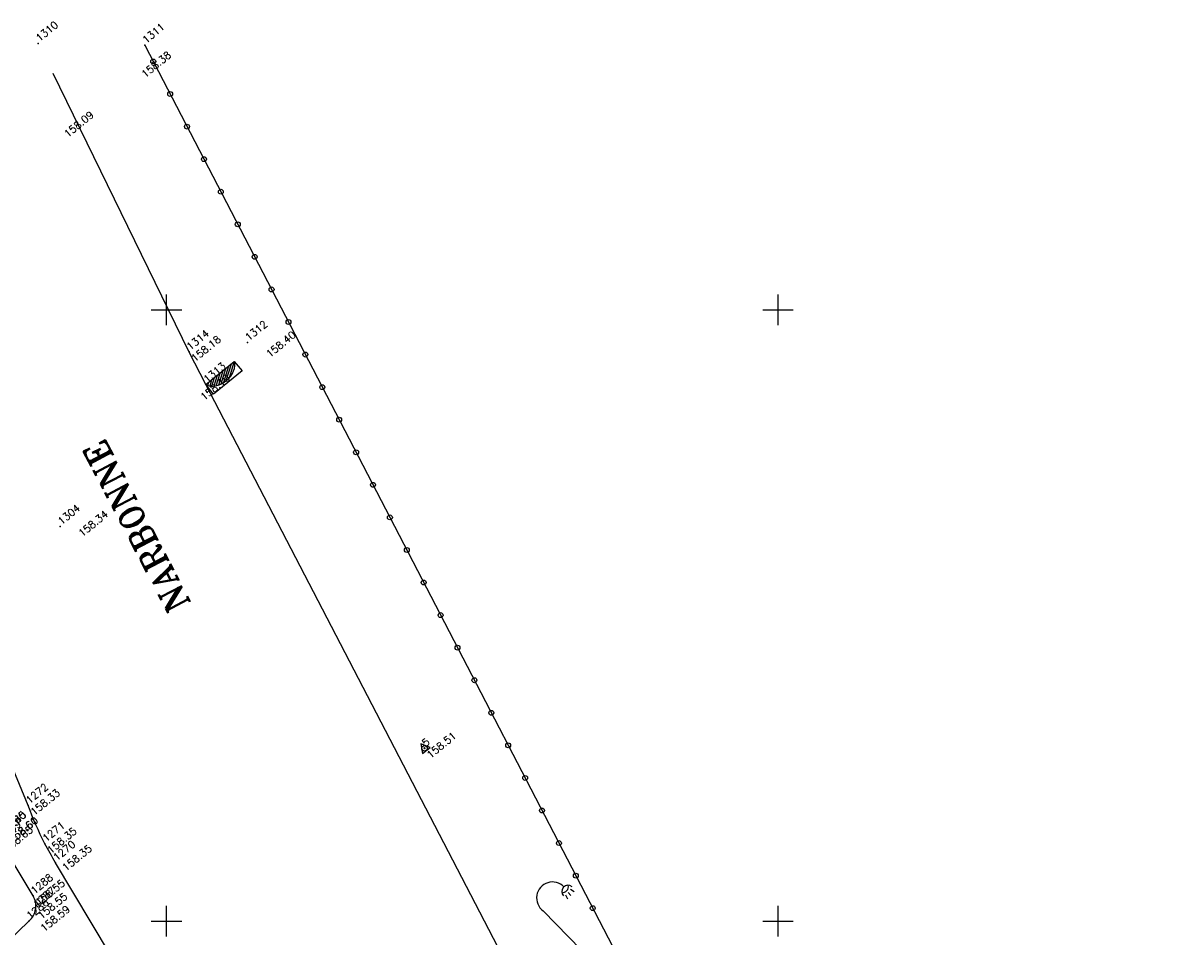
# Model space of a CAD drawing. Header units: feet. Extents: x 529188 to 529675, y 139816 to 140273.
# Tile 113 of 118: x 529519 to 529566, y 140174 to 140212. Entities that reach past the tile are written whole.
import ezdxf
from ezdxf.enums import TextEntityAlignment as Align

# ---------------------------------------------------------------- set-up
doc = ezdxf.new("R2010")
doc.units = ezdxf.units.FT
doc.header["$LTSCALE"] = 2
doc.header["$MEASUREMENT"] = 0
doc.header["$PDSIZE"] = 0.1
doc.layers.get('0').update_dxf_attribs({"linetype": 'CONTINUOUS'})
for name, color, linetype in [('ARBRES', 70, 'CONTINUOUS'), ('AVALOIRS', 5, 'CONTINUOUS'), ('BORDURETTE', 20, 'CONTINUOUS'), ('CARROYAGE', 7, 'CONTINUOUS'), ('CLOTURE', 1, 'CONTINUOUS'), ('ECLAIRAGE', 220, 'CONTINUOUS'), ('POLYGO', 241, 'CONTINUOUS'), ('TEXTES', 150, 'CONTINUOUS'), ('TOPOALT', 3, 'CONTINUOUS'), ('TOPOJIS', 7, 'CONTINUOUS'), ('TOPOJIS-GELE', 7, 'CONTINUOUS'), ('TOPOMAT', 142, 'CONTINUOUS'), ('TROTTOIR', 7, 'CONTINUOUS')]:
    doc.layers.add(name, color=color, linetype=linetype)
doc.styles.add('ROMANT', font='ROMANT.SHX')
doc.styles.get("Standard").update_dxf_attribs({"font": 'ROMANS.SHX'})

# ---------------------------------------------------------------- blocks, each defined once
blk = doc.blocks.new('TCPOINT')
at = {"color": 0}
blk.add_point((0, 0), dxfattribs=at)
at = {"layer": 'TOPOALT'}
blk.add_attdef('ALT', text='', height=0.3, dxfattribs=at).set_placement((0.1, -0.1), align=Align.TOP_LEFT)
at = {"layer": 'TOPOMAT'}
blk.add_attdef('MAT', (0.1, 0.1), '', height=0.3, dxfattribs=at)
blk = doc.blocks.new('269')
for p, q in [((0.035, 0), (-0.035, 0)), ((0, 0.035), (0, -0.035))]:
    blk.add_line(p, q)
blk.add_lwpolyline([(0, 0.231), (-0.2, -0.115), (0.2, -0.115)], close=True)
blk.add_circle((0, 0), 0.113)
blk = doc.blocks.new('372')
at = {"linetype": 'Continuous', "ltscale": 3}
for p, q in [((-0.02, 0.227), (-0.314, 3.586)), ((0.809, 3.512), (0.771, 3.34)), ((0.959, 3.348), (0.945, 3.516)), ((1.161, 3.386), (1.102, 3.554))]:
    blk.add_line(p, q, dxfattribs=at)
blk.add_circle((0, 0), 0.24, dxfattribs=at)
for centre, radius, start, end in [((0.32, 3.748), 0.654, 5.2051, 194.293), ((0.972, 3.553), 0.254, 8.925, 186.4847), ((0.92, 3.861), 0.254, 228.1676, 331.0722)]:
    blk.add_arc(centre, radius, start, end, dxfattribs=at)
blk = doc.blocks.new('471')
for p, q in [((0, 0), (1.5, 0)), ((0, -0.5), (0, 0)), ((0.035, -0.076), (0.15, 0)), ((0.3, 0), (0.084, -0.144)), ((0.145, -0.203), (0.45, 0)), ((0.6, 0), (0.216, -0.256)), ((0.297, -0.302), (0.75, 0)), ((0.9, 0), (0.39, -0.34)), ((0.494, -0.371), (1.05, 0)), ((1.2, 0), (0.612, -0.392)), ((0.75, -0.4), (1.35, 0)), ((1.5, 0), (0.919, -0.387)), ((1.5, 0), (1.5, -0.5)), ((1.5, -0.5), (0, -0.5))]:
    blk.add_line(p, q)
blk.add_ellipse((0.75, 0.113), major_axis=(0.769, 0), ratio=0.666667, start_param=-2.920278, end_param=-0.221314)
blk = doc.blocks.new('191')
for p, q in [((0.138, 0), (-0.138, 0)), ((0, -0.138), (0, 0.138))]:
    blk.add_line(p, q)
for points in [[(-0.742, 2.326), (-0.67, 2.078), (-0.552, 1.827), (-0.425, 1.542), (-0.35, 1.403), (-0.247, 1.264), (-0.17, 1.135), (-0.084, 1.142), (-0.024, 1.176), (0.02, 1.271), (0.074, 1.494), (0.117, 1.641), (0.205, 1.812), (0.25, 1.984), (0.338, 2.172), (0.404, 2.408)], [(-0.395, 1.487), (-0.294, 1.833), (-0.336, 2.418)], [(-0.108, 2.439), (-0.008, 1.951), (0.122, 1.651)], [(0.486, 2.393), (0.451, 2.231), (0.466, 2.119), (0.475, 2.024), (0.526, 1.92), (0.576, 1.869), (0.68, 1.85), (0.766, 1.91), (0.896, 2.003), (1.048, 2.205)], [(-0.902, 1.372), (-1.197, 1.506), (-1.331, 1.693), (-1.488, 1.936)], [(-0.173, 0.766), (-0.555, 0.944), (-0.902, 1.372), (-0.983, 1.639), (-1.17, 1.827), (-1.275, 2.082)], [(-0.075, 0.393), (-0.074, 0.396), (-0.089, 0.56), (-0.173, 0.766), (-0.528, 1.475), (-0.775, 1.847), (-0.826, 1.907), (-0.886, 2.275)], [(0.525, 0.689), (0.444, 0.595), (0.331, 0.51), (0.219, 0.442), (0.116, 0.435), (0.047, 0.478), (-0.012, 0.591), (-0.045, 0.755), (-0.052, 0.918), (-0.016, 1.081), (0.003, 1.202), (0.158, 1.347), (0.324, 1.543), (0.454, 1.698), (0.612, 1.919), (0.804, 2.305)], [(-0.012, 0.591), (0.436, 1.425), (0.837, 1.693), (1.115, 2.172)], [(0.823, 0.995), (0.811, 1.118), (0.855, 1.28), (0.874, 1.436), (0.927, 1.564), (1.005, 1.709), (1.111, 1.95), (1.225, 2.112)], [(0.854, 1.275), (0.986, 1.383), (1.073, 1.468), (1.194, 1.57), (1.299, 1.681), (1.488, 1.936)], [(-1.411, 0.65), (-1.538, 1.071), (-1.63, 1.269), (-1.714, 1.528), (-1.758, 1.695)], [(-1.002, 0.422), (-1.09, 0.864), (-1.277, 1.265), (-1.518, 1.586)], [(2.068, 1.003), (1.843, 0.919), (1.644, 0.842), (1.445, 0.75), (1.246, 0.691), (1.065, 0.623), (0.823, 0.557), (0.694, 0.524), (0.564, 0.508), (0.513, 0.542), (0.496, 0.594), (0.505, 0.654), (0.54, 0.714), (0.618, 0.8), (0.723, 0.911), (0.81, 0.98), (0.897, 1.082), (1.027, 1.192), (1.192, 1.373), (1.331, 1.508), (1.418, 1.603), (1.487, 1.671)], [(0.786, 0.961), (1.077, 1.046), (1.285, 1.182), (1.51, 1.284), (1.905, 1.528)], [(-2.169, 1.122), (-2.002, 1.067), (-1.755, 0.91), (-1.524, 0.744), (-1.378, 0.623), (-1.002, 0.422), (-0.522, 0.237), (-0.35, 0.2), (-0.346, 0.201)], [(-0.522, 0.237), (-0.795, 0.677), (-0.795, 1.078), (-1.063, 1.265)], [(-0.795, 0.677), (-0.956, 0.971)], [(0.444, 0.595), (0.436, 0.944), (0.57, 1.345)], [(-2.356, 0.641), (-2.066, 0.56), (-1.74, 0.531), (-1.389, 0.477), (-1.148, 0.397), (-0.815, 0.265), (-0.566, 0.134), (-0.395, 0.072), (-0.394, 0.072)], [(-0.18, 0.357), (-0.314, 0.623), (-0.581, 0.757)], [(-0.314, 0.623), (-0.528, 0.516)], [(2.086, -0.23), (1.901, -0.184), (1.591, -0.156), (1.179, -0.091), (0.939, -0.021), (0.784, 0.041), (0.672, 0.085), (0.604, 0.163), (0.597, 0.249), (0.632, 0.326), (0.701, 0.394), (0.813, 0.429), (0.934, 0.452), (1.046, 0.469), (1.192, 0.485), (1.356, 0.492), (1.503, 0.499), (1.649, 0.507), (1.787, 0.514), (1.959, 0.495), (2.157, 0.467), (2.399, 0.457)], [(-1.34, -0.445), (-1.582, -0.097), (-1.703, -0.002), (-1.83, 0.077), (-1.941, 0.164), (-2.155, 0.277), (-2.41, 0.393)], [(-0.566, 0.134), (-1.17, 0.035), (-1.866, 0.222)], [(0.392, 0.079), (0.465, 0.061), (0.551, 0.035), (0.655, -0.018), (0.722, -0.087), (0.774, -0.174), (0.815, -0.26), (0.858, -0.339), (0.909, -0.417), (0.977, -0.504), (1.028, -0.582), (1.088, -0.685), (1.121, -0.763), (1.19, -0.85), (1.249, -0.937), (1.299, -1.032), (1.385, -1.102), (1.428, -1.171), (1.487, -1.223)], [(0.784, 0.041), (1.159, 0.221)], [(1.046, 0.469), (1.721, 0.167), (2.436, 0.167)], [(1.721, 0.167), (2.123, -0.047), (2.337, -0.073)], [(-0.249, -0.313), (-0.269, -0.342), (-0.339, -0.427), (-0.434, -0.469), (-0.589, -0.459), (-0.812, -0.457), (-1.027, -0.472), (-1.371, -0.443), (-1.714, -0.329), (-1.945, -0.189), (-2.21, -0.092), (-2.441, -0.038)], [(-2.161, -1.137), (-2.004, -1.005), (-1.734, -0.759), (-1.517, -0.477), (-1.767, -0.449), (-2.015, -0.395), (-2.221, -0.273), (-2.435, -0.179)], [(-0.589, -0.459), (-0.742, -0.286), (-1.063, -0.205), (-1.331, -0.098)], [(0.944, -1.304), (0.773, -1.121), (0.654, -1.034), (0.551, -0.931), (0.398, -0.723), (0.313, -0.566), (0.254, -0.454), (0.204, -0.344)], [(0.746, -0.127), (0.817, -0.054), (0.877, -0.054), (0.998, -0.107), (1.066, -0.168), (1.144, -0.213), (1.22, -0.273), (1.289, -0.308), (1.357, -0.377), (1.408, -0.447), (1.442, -0.508), (1.485, -0.551), (1.553, -0.629)], [(1.753, -0.467), (1.641, -0.44), (1.538, -0.405), (1.453, -0.37), (1.331, -0.343), (1.263, -0.3), (1.246, -0.248), (1.247, -0.188), (1.292, -0.109)], [(1.641, -0.161), (1.66, -0.217), (1.728, -0.286), (1.762, -0.347), (1.831, -0.408), (1.899, -0.46), (1.968, -0.487), (2.038, -0.558)], [(-2.344, -0.683), (-2.121, -0.686), (-1.889, -0.731), (-1.732, -0.756)], [(-0.65, -0.571), (-1.09, -0.74), (-1.598, -0.981)], [(-1.517, -0.477), (-1.182, -0.514), (-0.839, -0.543), (-0.65, -0.571), (-0.521, -0.614), (-0.453, -0.641), (-0.394, -0.701), (-0.325, -0.805), (-0.3, -0.908), (-0.345, -1.054), (-0.363, -1.209), (-0.383, -1.449), (-0.419, -1.655), (-0.516, -1.818), (-0.551, -1.921), (-0.678, -2.346)], [(-1.09, -0.74), (-1.17, -0.954)], [(-0.394, -0.701), (-0.849, -0.874)], [(-0.263, -2.427), (-0.276, -2.009), (-0.299, -1.628), (-0.235, -1.156), (-0.172, -0.898), (-0.058, -0.658), (0.029, -0.529), (0.09, -0.496), (0.159, -0.522), (0.219, -0.6), (0.294, -0.738), (0.397, -0.851), (0.49, -0.982), (0.575, -1.095), (0.609, -1.172), (0.652, -1.25), (0.651, -1.328), (0.642, -1.396), (0.624, -1.482), (0.631, -1.62), (0.639, -1.741), (0.655, -1.861), (0.671, -1.982), (0.687, -2.094), (0.721, -2.172), (0.758, -2.321)], [(-0.172, -0.898), (0.222, -1.596), (0.337, -2.418)], [(-0.058, -0.658), (0.168, -1.088)], [(0.397, -0.851), (0.355, -1.489), (0.655, -2.352)], [(1.03, -0.586), (1.2, -0.694), (1.337, -0.791), (1.525, -0.896), (1.662, -0.983), (1.816, -1.044), (2.104, -1.238)], [(1.42, -0.838), (2.311, -0.789)], [(1.594, -0.94), (1.627, -1.086), (1.712, -1.208), (1.779, -1.303), (1.946, -1.475)], [(-1.994, -1.409), (-1.911, -1.349), (-1.775, -1.342), (-1.645, -1.361), (-1.508, -1.405), (-1.372, -1.466), (-1.311, -1.51), (-1.244, -1.605), (-1.211, -1.734), (-1.203, -1.829), (-1.195, -1.949), (-1.219, -2.115)], [(-0.379, -1.406), (-0.744, -1.378), (-1.002, -1.392), (-1.26, -1.475), (-1.441, -1.56), (-1.658, -1.792)], [(-0.363, -1.209), (-0.742, -1.061), (-1.438, -1.141), (-1.438, -1.221)], [(-1.09, -1.101), (-1.25, -1.328)], [(1.035, -2.211), (0.887, -1.923), (0.837, -1.742), (0.803, -1.614), (0.762, -1.492), (0.744, -1.449), (0.641, -1.402)], [(0.75, -1.463), (0.754, -1.431), (0.779, -1.406), (0.831, -1.432), (0.926, -1.467), (0.994, -1.511), (1.071, -1.581), (1.147, -1.711), (1.206, -1.772), (1.267, -1.841), (1.403, -1.998)], [(0.915, -1.463), (0.943, -1.381), (0.918, -1.304), (0.97, -1.305), (1.013, -1.339), (1.081, -1.408), (1.184, -1.469), (1.33, -1.549), (1.416, -1.601), (1.501, -1.654), (1.663, -1.788)], [(0.222, -1.596), (-0.019, -1.89), (-0.095, -2.44)], [(0.583, -2.144), (0.542, -2.381)]]:
    blk.add_lwpolyline(points)
blk.add_circle((0, 0), 0.4)
blk = doc.blocks.new('RONDCLOT')
at = {"layer": 'CLOTURE'}
blk.add_circle((0, 0), 0.1, dxfattribs=at)

msp = doc.modelspace()

# ---------------------------------------------------------------- linework, layer by layer
at = {"layer": 'BORDURETTE', "flags": 128}
msp.add_lwpolyline([(529524.117, 140210.815), (529568.859, 140124.6)], dxfattribs=at)
msp.add_lwpolyline([(529512.974, 140168.8), (529519.385, 140175.011, 0.176295), (529519.656, 140175.496, 0.175185), (529519.553, 140176.038), (529518.248, 140178.225)], format="xyb", dxfattribs=at)
at = {"layer": 'CARROYAGE'}
for p, q in [((529525, 140199.375), (529525, 140200.625)), ((529550, 140199.375), (529550, 140200.625)), ((529524.375, 140200), (529525.625, 140200)), ((529549.375, 140200), (529550.625, 140200)), ((529525, 140174.375), (529525, 140175.625)), ((529550, 140174.375), (529550, 140175.625)), ((529524.375, 140175), (529525.625, 140175)), ((529549.375, 140175), (529550.625, 140175))]:
    msp.add_line(p, q, dxfattribs=at)
at = {"layer": 'TROTTOIR', "flags": 128}
for points in [[(529519.353, 140179.734), (529506.856, 140209.97)], [(529561.513, 140129.732), (529526.615, 140196.938), (529525.929, 140198.271), (529520.369, 140209.652)]]:
    msp.add_lwpolyline(points, dxfattribs=at)
msp.add_lwpolyline([(529556.402, 140119.017), (529539.794, 140145.057), (529520.471, 140177.394, -0.017364), (529520.035, 140178.17, -0.033263), (529519.353, 140179.734)], format="xyb", dxfattribs=at)

# ---------------------------------------------------------------- block references
at = {"layer": 'ARBRES', "rotation": 39.33073407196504}
msp.add_blockref('191', (529515.865, 140179.505), dxfattribs=at)
at = {"layer": 'AVALOIRS', "rotation": 39.3307340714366}
msp.add_blockref('471', (529526.615, 140196.938), dxfattribs=at)
at = {"layer": 'CLOTURE', "rotation": 297.4275060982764}
for p in [(529524.462, 140210.149), (529525.153, 140208.818), (529525.844, 140207.487), (529526.535, 140206.155), (529527.226, 140204.824), (529527.917, 140203.492), (529528.608, 140202.161), (529529.299, 140200.83), (529529.99, 140199.498), (529530.681, 140198.167), (529531.372, 140196.836), (529532.063, 140195.504), (529532.754, 140194.173), (529533.445, 140192.841), (529534.136, 140191.51), (529534.826, 140190.179), (529535.517, 140188.847), (529536.208, 140187.516), (529536.899, 140186.184), (529537.59, 140184.853), (529538.281, 140183.522), (529538.972, 140182.19), (529539.663, 140180.859), (529540.354, 140179.527), (529541.045, 140178.196), (529541.736, 140176.865), (529542.427, 140175.533)]:
    msp.add_blockref('RONDCLOT', p, dxfattribs=at)
at = {"layer": 'ECLAIRAGE', "rotation": 39.33073407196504}
msp.add_blockref('372', (529542.914, 140172.851), dxfattribs=at)
at = {"layer": 'POLYGO', "rotation": 39.33073407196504}
msp.add_blockref('269', (529535.55, 140182.07), dxfattribs=at)
at = {"layer": 'TOPOJIS'}
ref = msp.add_blockref('TCPOINT', (529519.764, 140210.89, 158.087), dxfattribs=at)
ref.add_attrib('MAT', '1310', (529519.814, 140210.94, 158.087), dxfattribs={"layer": 'TOPOMAT', "height": 0.3, "rotation": 39.3307})
ref.add_attrib('ALT', '158.09', dxfattribs={"layer": 'TOPOALT', "height": 0.3, "rotation": 39.3307}).set_placement((529520.778, 140207.255, 158.087), align=Align.TOP_LEFT)
ref = msp.add_blockref('TCPOINT', (529524.117, 140210.815, 158.384), dxfattribs=at)
ref.add_attrib('MAT', '1311', (529524.167, 140210.865, 158.384), dxfattribs={"layer": 'TOPOMAT', "height": 0.3, "rotation": 39.3307})
ref.add_attrib('ALT', '158.38', dxfattribs={"layer": 'TOPOALT', "height": 0.3, "rotation": 39.3307}).set_placement((529523.942, 140209.697, 158.384), align=Align.TOP_LEFT)
ref = msp.add_blockref('TCPOINT', (529528.314, 140198.654, 158.395), dxfattribs=at)
ref.add_attrib('MAT', '1312', (529528.364, 140198.704, 158.395), dxfattribs={"layer": 'TOPOMAT', "height": 0.3, "rotation": 39.3307})
ref.add_attrib('ALT', '158.40', dxfattribs={"layer": 'TOPOALT', "height": 0.3, "rotation": 39.3307}).set_placement((529529.036, 140198.257, 158.395), align=Align.TOP_LEFT)
ref = msp.add_blockref('TCPOINT', (529526.615, 140196.938, 158.188), dxfattribs=at)
ref.add_attrib('MAT', '1313', (529526.665, 140196.988, 158.188), dxfattribs={"layer": 'TOPOMAT', "height": 0.3, "rotation": 39.3307})
ref.add_attrib('ALT', '158.19', dxfattribs={"layer": 'TOPOALT', "height": 0.3, "rotation": 39.3307}).set_placement((529526.356, 140196.501, 158.188), align=Align.TOP_LEFT)
ref = msp.add_blockref('TCPOINT', (529520.662, 140191.138, 158.344), dxfattribs=at)
ref.add_attrib('MAT', '1304', (529520.712, 140191.188, 158.344), dxfattribs={"layer": 'TOPOMAT', "height": 0.3, "rotation": 39.3307})
ref.add_attrib('ALT', '158.34', dxfattribs={"layer": 'TOPOALT', "height": 0.3, "rotation": 39.3307}).set_placement((529521.363, 140190.926, 158.344), align=Align.TOP_LEFT)
ref = msp.add_blockref('TCPOINT', (529518.248, 140178.225, 158.651), dxfattribs=at)
ref.add_attrib('MAT', '1289', (529518.298, 140178.275, 158.651), dxfattribs={"layer": 'TOPOMAT', "height": 0.3, "rotation": 39.3307})
ref.add_attrib('ALT', '158.65', dxfattribs={"layer": 'TOPOALT', "height": 0.3, "rotation": 39.3307}).set_placement((529518.298, 140178.025, 158.651), align=Align.TOP_LEFT)
ref = msp.add_blockref('TCPOINT', (529520.471, 140177.394, 158.351), dxfattribs=at)
ref.add_attrib('MAT', '1270', (529520.521, 140177.444, 158.351), dxfattribs={"layer": 'TOPOMAT', "height": 0.3, "rotation": 39.3307})
ref.add_attrib('ALT', '158.35', dxfattribs={"layer": 'TOPOALT', "height": 0.3, "rotation": 39.3307}).set_placement((529520.705, 140177.261, 158.351), align=Align.TOP_LEFT)
ref = msp.add_blockref('TCPOINT', (529519.385, 140175.011, 158.59), dxfattribs=at)
ref.add_attrib('MAT', '1286', (529519.435, 140175.061, 158.59), dxfattribs={"layer": 'TOPOMAT', "height": 0.3, "rotation": 39.3307})
ref.add_attrib('ALT', '158.59', dxfattribs={"layer": 'TOPOALT', "height": 0.3, "rotation": 39.3307}).set_placement((529519.808, 140174.778, 158.59), align=Align.TOP_LEFT)
at = {"layer": 'TOPOJIS-GELE'}
ref = msp.add_blockref('TCPOINT', (529525.927, 140198.275, 158.179), dxfattribs=at)
ref.add_attrib('MAT', '1314', (529525.977, 140198.325, 158.179), dxfattribs={"layer": 'TOPOMAT', "height": 0.3, "rotation": 39.3307})
ref.add_attrib('ALT', '158.18', dxfattribs={"layer": 'TOPOALT', "height": 0.3, "rotation": 39.3307}).set_placement((529525.977, 140198.075, 158.179), align=Align.TOP_LEFT)
ref = msp.add_blockref('TCPOINT', (529535.55, 140182.07, 158.51), dxfattribs=at)
ref.add_attrib('MAT', '5', (529535.6, 140182.12, 158.51), dxfattribs={"layer": 'TOPOMAT', "height": 0.3, "rotation": 39.3307})
ref.add_attrib('ALT', '158.51', dxfattribs={"layer": 'TOPOALT', "height": 0.3, "rotation": 39.3307}).set_placement((529535.6, 140181.87, 158.51), align=Align.TOP_LEFT)
ref = msp.add_blockref('TCPOINT', (529519.353, 140179.734, 158.331), dxfattribs=at)
ref.add_attrib('MAT', '1272', (529519.403, 140179.784, 158.331), dxfattribs={"layer": 'TOPOMAT', "height": 0.3, "rotation": 39.3307})
ref.add_attrib('ALT', '158.33', dxfattribs={"layer": 'TOPOALT', "height": 0.3, "rotation": 39.3307}).set_placement((529519.403, 140179.534, 158.331), align=Align.TOP_LEFT)
ref = msp.add_blockref('TCPOINT', (529518.446, 140178.593, 158.606), dxfattribs=at)
ref.add_attrib('MAT', '1290', (529518.496, 140178.643, 158.606), dxfattribs={"layer": 'TOPOMAT', "height": 0.3, "rotation": 39.3307})
ref.add_attrib('ALT', '158.61', dxfattribs={"layer": 'TOPOALT', "height": 0.3, "rotation": 39.3307}).set_placement((529518.496, 140178.393, 158.606), align=Align.TOP_LEFT)
ref = msp.add_blockref('TCPOINT', (529518.458, 140178.604, 158.6), dxfattribs=at)
ref.add_attrib('MAT', '1285', (529518.508, 140178.654, 158.6), dxfattribs={"layer": 'TOPOMAT', "height": 0.3, "rotation": 39.3307})
ref.add_attrib('ALT', '158.60', dxfattribs={"layer": 'TOPOALT', "height": 0.3, "rotation": 39.3307}).set_placement((529518.508, 140178.404, 158.6), align=Align.TOP_LEFT)
ref = msp.add_blockref('TCPOINT', (529520.035, 140178.17, 158.346), dxfattribs=at)
ref.add_attrib('MAT', '1271', (529520.085, 140178.22, 158.346), dxfattribs={"layer": 'TOPOMAT', "height": 0.3, "rotation": 39.3307})
ref.add_attrib('ALT', '158.35', dxfattribs={"layer": 'TOPOALT', "height": 0.3, "rotation": 39.3307}).set_placement((529520.085, 140177.97, 158.346), align=Align.TOP_LEFT)
ref = msp.add_blockref('TCPOINT', (529519.553, 140176.038, 158.549), dxfattribs=at)
ref.add_attrib('MAT', '1288', (529519.603, 140176.088, 158.549), dxfattribs={"layer": 'TOPOMAT', "height": 0.3, "rotation": 39.3307})
ref.add_attrib('ALT', '158.55', dxfattribs={"layer": 'TOPOALT', "height": 0.3, "rotation": 39.3307}).set_placement((529519.603, 140175.838, 158.549), align=Align.TOP_LEFT)
ref = msp.add_blockref('TCPOINT', (529519.656, 140175.496, 158.547), dxfattribs=at)
ref.add_attrib('MAT', '1287', (529519.706, 140175.546, 158.547), dxfattribs={"layer": 'TOPOMAT', "height": 0.3, "rotation": 39.3307})
ref.add_attrib('ALT', '158.55', dxfattribs={"layer": 'TOPOALT', "height": 0.3, "rotation": 39.3307}).set_placement((529519.706, 140175.296, 158.547), align=Align.TOP_LEFT)

# ---------------------------------------------------------------- texts
at = {"layer": 'TEXTES', "style": 'ROMANT'}
msp.add_text('ROUTE                            DE                          NARBONNE', height=1, rotation=117.6468, dxfattribs=at).set_placement((529534.762, 140170.186), align=Align.MIDDLE)

doc.saveas('drawing.dxf')
